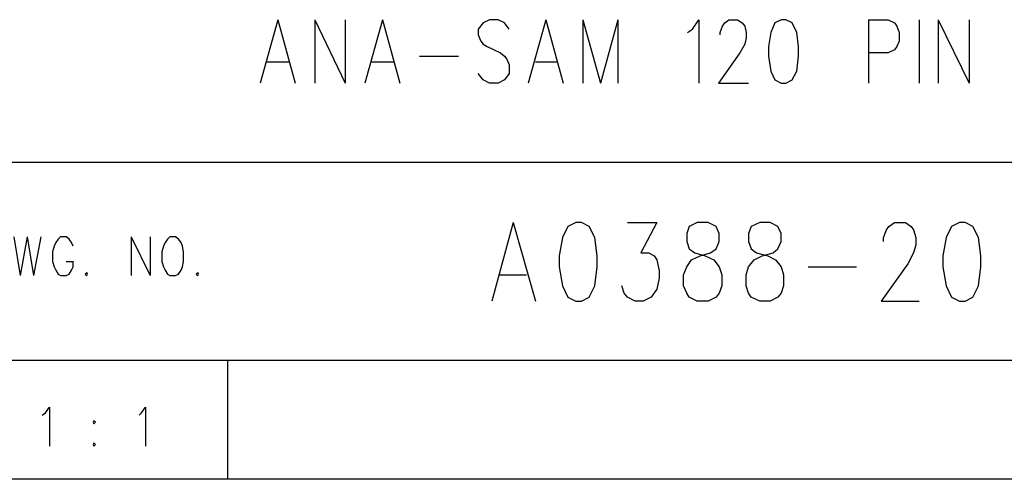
# Model space of a CAD drawing. Extents: x 11.9 to 28.1, y 10.8 to 21.2.
# Tile 9 of 27: x 25.9 to 27.2, y 10.8 to 11.4. Entities that reach past the tile are written whole.
import ezdxf

# ---------------------------------------------------------------- set-up
doc = ezdxf.new("R2010")
doc.units = 0
doc.header["$MEASUREMENT"] = 0
doc.layers.add('LAYNR1', color=2, linetype='Continuous')

msp = doc.modelspace()

# ---------------------------------------------------------------- linework, layer by layer
at = {"layer": 'LAYNR1', "color": 7}
for points in [[(26.255, 11.379), (26.233, 11.299)], [(26.255, 11.379), (26.277, 11.299)], [(26.302, 11.379), (26.302, 11.299)], [(26.302, 11.379), (26.34, 11.299)], [(26.34, 11.379), (26.34, 11.299)], [(26.387, 11.379), (26.365, 11.299)], [(26.387, 11.379), (26.409, 11.299)], [(26.547, 11.367), (26.541, 11.375), (26.533, 11.379), (26.522, 11.379), (26.514, 11.375), (26.508, 11.367), (26.508, 11.36), (26.511, 11.352), (26.514, 11.348), (26.519, 11.345), (26.536, 11.337), (26.541, 11.333), (26.544, 11.329), (26.547, 11.322), (26.547, 11.311), (26.541, 11.303), (26.533, 11.299), (26.522, 11.299), (26.514, 11.303), (26.508, 11.311)], [(26.593, 11.379), (26.571, 11.299)], [(26.593, 11.379), (26.615, 11.299)], [(26.64, 11.379), (26.64, 11.299)], [(26.64, 11.379), (26.662, 11.299)], [(26.684, 11.379), (26.662, 11.299)], [(26.684, 11.379), (26.684, 11.299)], [(26.772, 11.363), (26.778, 11.367), (26.786, 11.379), (26.786, 11.299)], [(26.813, 11.36), (26.813, 11.363), (26.816, 11.371), (26.819, 11.375), (26.824, 11.379), (26.835, 11.379), (26.841, 11.375), (26.844, 11.371), (26.846, 11.363), (26.846, 11.356), (26.844, 11.348), (26.838, 11.337), (26.811, 11.299), (26.849, 11.299)], [(27, 11.379), (27, 11.299)], [(27, 11.379), (27.025, 11.379), (27.033, 11.375), (27.036, 11.371), (27.039, 11.363), (27.039, 11.352), (27.036, 11.345), (27.033, 11.341), (27.025, 11.337), (27, 11.337)], [(27.064, 11.379), (27.064, 11.299)], [(27.088, 11.379), (27.088, 11.299)], [(27.088, 11.379), (27.127, 11.299)], [(27.127, 11.379), (27.127, 11.299)], [(26.434, 11.333), (26.483, 11.333)], [(26.241, 11.326), (26.269, 11.326)], [(26.373, 11.326), (26.401, 11.326)], [(26.58, 11.326), (26.607, 11.326)], [(25.593, 11.199), (28.093, 11.199)], [(26.552, 11.123), (26.525, 11.024)], [(26.552, 11.123), (26.58, 11.024)], [(26.696, 11.123), (26.733, 11.123), (26.713, 11.085), (26.723, 11.085), (26.73, 11.081), (26.733, 11.076), (26.736, 11.062), (26.736, 11.053), (26.733, 11.039), (26.726, 11.029), (26.716, 11.024), (26.706, 11.024), (26.696, 11.029), (26.692, 11.034), (26.689, 11.043)], [(27.019, 11.099), (27.019, 11.104), (27.023, 11.114), (27.026, 11.118), (27.033, 11.123), (27.047, 11.123), (27.054, 11.118), (27.057, 11.114), (27.06, 11.104), (27.06, 11.095), (27.057, 11.085), (27.05, 11.071), (27.016, 11.024), (27.064, 11.024)], [(25.922, 11.105), (25.93, 11.056)], [(25.939, 11.105), (25.93, 11.056)], [(25.939, 11.105), (25.947, 11.056)], [(25.956, 11.105), (25.947, 11.056)], [(25.997, 11.093), (25.995, 11.098), (25.992, 11.102), (25.988, 11.105), (25.981, 11.105), (25.978, 11.102), (25.975, 11.098), (25.973, 11.093)], [(26.07, 11.105), (26.07, 11.056)], [(26.07, 11.105), (26.094, 11.056)], [(26.094, 11.105), (26.094, 11.056)], [(26.119, 11.105), (26.116, 11.102), (26.113, 11.098), (26.111, 11.093)], [(26.135, 11.093), (26.133, 11.098), (26.13, 11.102), (26.126, 11.105), (26.119, 11.105)], [(25.973, 11.093), (25.971, 11.086), (25.971, 11.074)], [(26.111, 11.093), (26.109, 11.086), (26.109, 11.074)], [(26.136, 11.074), (26.136, 11.086), (26.135, 11.093)], [(25.971, 11.074), (25.973, 11.067), (25.975, 11.063), (25.978, 11.058), (25.981, 11.056)], [(25.988, 11.056), (25.992, 11.058), (25.995, 11.063), (25.997, 11.067), (25.997, 11.074)], [(25.988, 11.074), (25.997, 11.074)], [(26.109, 11.074), (26.111, 11.067), (26.113, 11.063), (26.116, 11.058), (26.119, 11.056)], [(26.126, 11.056), (26.13, 11.058), (26.133, 11.063), (26.135, 11.067), (26.136, 11.074)], [(26.924, 11.067), (26.985, 11.067)], [(25.981, 11.056), (25.988, 11.056)], [(26.014, 11.06), (26.012, 11.058), (26.014, 11.056)], [(26.014, 11.056), (26.015, 11.058), (26.014, 11.06)], [(26.119, 11.056), (26.126, 11.056)], [(26.154, 11.06), (26.152, 11.058), (26.154, 11.056)], [(26.154, 11.056), (26.155, 11.058), (26.154, 11.06)], [(26.535, 11.057), (26.569, 11.057)], [(28.093, 10.949), (24.442, 10.949)], [(26.192, 10.799), (26.192, 10.949)], [(25.958, 10.88), (25.962, 10.883), (25.967, 10.89), (25.967, 10.841)], [(26.08, 10.88), (26.083, 10.883), (26.088, 10.89), (26.088, 10.841)], [(26.023, 10.845), (26.022, 10.843), (26.023, 10.841)], [(26.023, 10.841), (26.025, 10.843), (26.023, 10.845)], [(28.093, 10.799), (11.892, 10.799)], [(28.088, 10.799), (23.389, 10.799)], [(27.243, 10.799), (26.192, 10.799)]]:
    msp.add_lwpolyline(points, dxfattribs=at)
for points in [[(26.89, 11.379), (26.882, 11.375), (26.877, 11.363), (26.874, 11.345), (26.874, 11.333), (26.877, 11.314), (26.882, 11.303), (26.89, 11.299), (26.896, 11.299), (26.904, 11.303), (26.91, 11.314), (26.912, 11.333), (26.912, 11.345), (26.91, 11.363), (26.904, 11.375), (26.896, 11.379), (26.89, 11.379)], [(26.631, 11.123), (26.621, 11.118), (26.614, 11.104), (26.61, 11.081), (26.61, 11.067), (26.614, 11.043), (26.621, 11.029), (26.631, 11.024), (26.638, 11.024), (26.648, 11.029), (26.655, 11.043), (26.658, 11.067), (26.658, 11.081), (26.655, 11.104), (26.648, 11.118), (26.638, 11.123), (26.631, 11.123)], [(26.784, 11.123), (26.774, 11.118), (26.771, 11.109), (26.771, 11.099), (26.774, 11.09), (26.781, 11.085), (26.794, 11.081), (26.805, 11.076), (26.812, 11.067), (26.815, 11.057), (26.815, 11.043), (26.812, 11.034), (26.808, 11.029), (26.798, 11.024), (26.784, 11.024), (26.774, 11.029), (26.771, 11.034), (26.767, 11.043), (26.767, 11.057), (26.771, 11.067), (26.777, 11.076), (26.788, 11.081), (26.801, 11.085), (26.808, 11.09), (26.812, 11.099), (26.812, 11.109), (26.808, 11.118), (26.798, 11.123), (26.784, 11.123)], [(26.863, 11.123), (26.852, 11.118), (26.849, 11.109), (26.849, 11.099), (26.852, 11.09), (26.859, 11.085), (26.873, 11.081), (26.883, 11.076), (26.89, 11.067), (26.893, 11.057), (26.893, 11.043), (26.89, 11.034), (26.886, 11.029), (26.876, 11.024), (26.863, 11.024), (26.852, 11.029), (26.849, 11.034), (26.846, 11.043), (26.846, 11.057), (26.849, 11.067), (26.856, 11.076), (26.866, 11.081), (26.88, 11.085), (26.886, 11.09), (26.89, 11.099), (26.89, 11.109), (26.886, 11.118), (26.876, 11.123), (26.863, 11.123)], [(27.115, 11.123), (27.105, 11.118), (27.098, 11.104), (27.094, 11.081), (27.094, 11.067), (27.098, 11.043), (27.105, 11.029), (27.115, 11.024), (27.122, 11.024), (27.132, 11.029), (27.139, 11.043), (27.142, 11.067), (27.142, 11.081), (27.139, 11.104), (27.132, 11.118), (27.122, 11.123), (27.115, 11.123)], [(26.023, 10.873), (26.022, 10.871), (26.023, 10.869), (26.025, 10.871), (26.023, 10.873)]]:
    msp.add_lwpolyline(points, close=True, dxfattribs=at)

doc.saveas('drawing.dxf')
